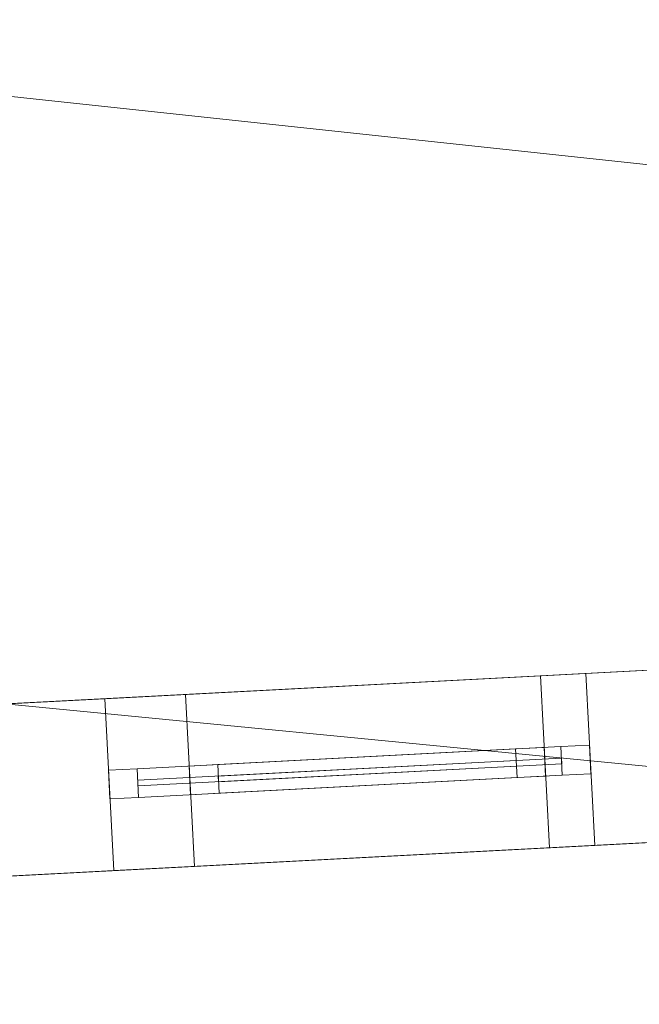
# Model space of a CAD drawing. Header units: millimetres. Extents: x -430348 to -225823, y -86243 to 5084.
# Tile 175 of 256: x -391437 to -390356, y -62625 to -60909. Entities that reach past the tile are written whole.
import ezdxf

# ---------------------------------------------------------------- set-up
doc = ezdxf.new("R2010")
doc.units = ezdxf.units.MM
for name, color, linetype, lineweight in [('A-GLAZ-CURT', 52, 'Continuous', 9), ('A-GLAZ-CWMG', 51, 'Continuous', 9), ('A-ROOF', 132, 'Continuous', 9), ('A-WALL', 113, 'Continuous', 9)]:
    doc.layers.add(name, color=color, linetype=linetype, lineweight=lineweight)

# ---------------------------------------------------------------- blocks, each defined once
blk = doc.blocks.new('System Panel - Glazed-561736-_3D_ Copy 1')
at = {"layer": 'A-GLAZ-CURT', "transparency": 33554471}
mesh = blk.add_polyface(dxfattribs=at)
corners = [(-260, 5), (-260, 5, 905), (260, 5, 905), (260, 5)]
mesh.append_faces([[corners[k] for k in face] for face in [(2, 3, 0, 1)]])
mesh = blk.add_polyface(dxfattribs=at)
corners = [(260, -5), (-260, -5), (-260, 5), (260, 5)]
mesh.append_faces([[corners[k] for k in face] for face in [(3, 0, 1, 2)]])
mesh = blk.add_polyface(dxfattribs=at)
corners = [(-260, -5, 905), (260, -5, 905), (260, 5, 905), (-260, 5, 905)]
mesh.append_faces([[corners[k] for k in face] for face in [(3, 0, 1, 2)]])
mesh = blk.add_polyface(dxfattribs=at)
corners = [(-260, -5), (-260, -5, 905), (-260, 5, 905), (-260, 5)]
mesh.append_faces([[corners[k] for k in face] for face in [(0, 1, 2, 3)]])
mesh = blk.add_polyface(dxfattribs=at)
corners = [(260, -5, 905), (260, -5), (260, 5), (260, 5, 905)]
mesh.append_faces([[corners[k] for k in face] for face in [(0, 1, 2, 3)]])
mesh = blk.add_polyface(dxfattribs=at)
corners = [(-260, -5), (260, -5), (260, -5, 905), (-260, -5, 905)]
mesh.append_faces([[corners[k] for k in face] for face in [(2, 3, 0, 1)]])
blk = doc.blocks.new('System Panel - Glazed-404072-_3D_ Copy 1')
at = {"layer": 'A-GLAZ-CURT', "transparency": 33554471}
mesh = blk.add_polyface(dxfattribs=at)
corners = [(-260, 5), (-260, 5, 225), (260, 5, 225), (260, 5)]
mesh.append_faces([[corners[k] for k in face] for face in [(1, 2, 3, 0)]])
mesh = blk.add_polyface(dxfattribs=at)
corners = [(260, -5), (-260, -5), (-260, 5), (260, 5)]
mesh.append_faces([[corners[k] for k in face] for face in [(0, 1, 2, 3)]])
mesh = blk.add_polyface(dxfattribs=at)
corners = [(-260, -5, 225), (260, -5, 225), (260, 5, 225), (-260, 5, 225)]
mesh.append_faces([[corners[k] for k in face] for face in [(0, 1, 2, 3)]])
mesh = blk.add_polyface(dxfattribs=at)
corners = [(-260, -5), (-260, -5, 225), (-260, 5, 225), (-260, 5)]
mesh.append_faces([[corners[k] for k in face] for face in [(0, 1, 2, 3)]])
mesh = blk.add_polyface(dxfattribs=at)
corners = [(260, -5, 225), (260, -5), (260, 5), (260, 5, 225)]
mesh.append_faces([[corners[k] for k in face] for face in [(0, 1, 2, 3)]])
mesh = blk.add_polyface(dxfattribs=at)
corners = [(-260, -5), (260, -5), (260, -5, 225), (-260, -5, 225)]
mesh.append_faces([[corners[k] for k in face] for face in [(2, 3, 0, 1)]])
blk = doc.blocks.new('System Panel - Door-561738-_3D_ Copy 1')
at = {"layer": 'A-GLAZ-CURT'}
mesh = blk.add_polyface(dxfattribs=at)
corners = [(-370, 5), (-370, 5, 1875), (370, 5, 1875), (370, 5)]
mesh.append_faces([[corners[k] for k in face] for face in [(1, 2, 3, 0)]])
mesh = blk.add_polyface(dxfattribs=at)
corners = [(370, -5), (-370, -5), (-370, 5), (370, 5)]
mesh.append_faces([[corners[k] for k in face] for face in [(0, 1, 2, 3)]])
mesh = blk.add_polyface(dxfattribs=at)
corners = [(-370, -5, 1875), (370, -5, 1875), (370, 5, 1875), (-370, 5, 1875)]
mesh.append_faces([[corners[k] for k in face] for face in [(0, 1, 2, 3)]])
mesh = blk.add_polyface(dxfattribs=at)
corners = [(-370, -5), (-370, -5, 1875), (-370, 5, 1875), (-370, 5)]
mesh.append_faces([[corners[k] for k in face] for face in [(0, 1, 2, 3)]])
mesh = blk.add_polyface(dxfattribs=at)
corners = [(370, -5, 1875), (370, -5), (370, 5), (370, 5, 1875)]
mesh.append_faces([[corners[k] for k in face] for face in [(0, 1, 2, 3)]])
mesh = blk.add_polyface(dxfattribs=at)
corners = [(-370, -5), (370, -5), (370, -5, 1875), (-370, -5, 1875)]
mesh.append_faces([[corners[k] for k in face] for face in [(2, 3, 0, 1)]])
blk = doc.blocks.new('System Panel - Glazed-561739-_3D_ Copy 1')
at = {"layer": 'A-GLAZ-CURT', "transparency": 33554471}
mesh = blk.add_polyface(dxfattribs=at)
corners = [(-370, 5), (-370, 5, 275), (370, 5, 275), (370, 5)]
mesh.append_faces([[corners[k] for k in face] for face in [(1, 2, 3, 0)]])
mesh = blk.add_polyface(dxfattribs=at)
corners = [(370, -5), (-370, -5), (-370, 5), (370, 5)]
mesh.append_faces([[corners[k] for k in face] for face in [(0, 1, 2, 3)]])
mesh = blk.add_polyface(dxfattribs=at)
corners = [(-370, -5, 275), (370, -5, 275), (370, 5, 275), (-370, 5, 275)]
mesh.append_faces([[corners[k] for k in face] for face in [(0, 1, 2, 3)]])
mesh = blk.add_polyface(dxfattribs=at)
corners = [(-370, -5), (-370, -5, 275), (-370, 5, 275), (-370, 5)]
mesh.append_faces([[corners[k] for k in face] for face in [(0, 1, 2, 3)]])
mesh = blk.add_polyface(dxfattribs=at)
corners = [(370, -5, 275), (370, -5), (370, 5), (370, 5, 275)]
mesh.append_faces([[corners[k] for k in face] for face in [(0, 1, 2, 3)]])
mesh = blk.add_polyface(dxfattribs=at)
corners = [(-370, -5), (370, -5), (370, -5, 275), (-370, -5, 275)]
mesh.append_faces([[corners[k] for k in face] for face in [(2, 3, 0, 1)]])
blk = doc.blocks.new('Rectangular Mullion - 50mm x 50mm-263205-_3D_ Copy 1')
at = {"layer": 'A-GLAZ-CWMG'}
mesh = blk.add_polyface(dxfattribs=at)
corners = [(0, 25), (-50, 25), (-50, -25), (0, -25)]
mesh.append_faces([[corners[k] for k in face] for face in [(3, 0, 1, 2)]])
mesh = blk.add_polyface(dxfattribs=at)
corners = [(-50, 25), (0, 25), (0, 25, -300), (-50, 25, -300)]
mesh.append_faces([[corners[k] for k in face] for face in [(0, 1, 2, 3)]])
mesh = blk.add_polyface(dxfattribs=at)
corners = [(-50, -25), (-50, 25), (-50, 25, -300), (-50, -25, -300)]
mesh.append_faces([[corners[k] for k in face] for face in [(3, 0, 1, 2)]])
mesh = blk.add_polyface(dxfattribs=at)
corners = [(0, 25), (0, -25), (0, -25, -300), (0, 25, -300)]
mesh.append_faces([[corners[k] for k in face] for face in [(3, 0, 1, 2)]])
mesh = blk.add_polyface(dxfattribs=at)
corners = [(0, -25), (-50, -25), (-50, -25, -300), (0, -25, -300)]
mesh.append_faces([[corners[k] for k in face] for face in [(0, 1, 2, 3)]])
blk = doc.blocks.new('Rectangular Mullion - 50mm x 50mm-316591-_3D_ Copy 1')
at = {"layer": 'A-GLAZ-CWMG'}
mesh = blk.add_polyface(dxfattribs=at)
corners = [(0, 25), (-50, 25), (-50, -25), (0, -25)]
mesh.append_faces([[corners[k] for k in face] for face in [(2, 3, 0, 1)]])
mesh = blk.add_polyface(dxfattribs=at)
corners = [(0, 25, -520), (0, -25, -520), (-50, -25, -520), (-50, 25, -520)]
mesh.append_faces([[corners[k] for k in face] for face in [(0, 1, 2, 3)]])
mesh = blk.add_polyface(dxfattribs=at)
corners = [(-50, 25), (0, 25), (0, 25, -520), (-50, 25, -520)]
mesh.append_faces([[corners[k] for k in face] for face in [(3, 0, 1, 2)]])
mesh = blk.add_polyface(dxfattribs=at)
corners = [(-50, -25), (-50, 25), (-50, 25, -520), (-50, -25, -520)]
mesh.append_faces([[corners[k] for k in face] for face in [(3, 0, 1, 2)]])
mesh = blk.add_polyface(dxfattribs=at)
corners = [(0, 25), (0, -25), (0, -25, -520), (0, 25, -520)]
mesh.append_faces([[corners[k] for k in face] for face in [(3, 0, 1, 2)]])
mesh = blk.add_polyface(dxfattribs=at)
corners = [(0, -25), (-50, -25), (-50, -25, -520), (0, -25, -520)]
mesh.append_faces([[corners[k] for k in face] for face in [(3, 0, 1, 2)]])
blk = doc.blocks.new('Rectangular Mullion - 50mm x 50mm-543547-_3D_ Copy 1')
at = {"layer": 'A-GLAZ-CWMG'}
mesh = blk.add_polyface(dxfattribs=at)
corners = [(0, 25), (-50, 25), (-50, -25), (0, -25)]
mesh.append_faces([[corners[k] for k in face] for face in [(3, 0, 1, 2)]])
mesh = blk.add_polyface(dxfattribs=at)
corners = [(-50, 25), (0, 25), (0, 25, -980), (-50, 25, -980)]
mesh.append_faces([[corners[k] for k in face] for face in [(0, 1, 2, 3)]])
mesh = blk.add_polyface(dxfattribs=at)
corners = [(-50, -25), (-50, 25), (-50, 25, -980), (-50, -25, -980)]
mesh.append_faces([[corners[k] for k in face] for face in [(0, 1, 2, 3)]])
mesh = blk.add_polyface(dxfattribs=at)
corners = [(0, 25), (0, -25), (0, -25, -980), (0, 25, -980)]
mesh.append_faces([[corners[k] for k in face] for face in [(0, 1, 2, 3)]])
mesh = blk.add_polyface(dxfattribs=at)
corners = [(0, -25), (-50, -25), (-50, -25, -980), (0, -25, -980)]
mesh.append_faces([[corners[k] for k in face] for face in [(0, 1, 2, 3)]])
blk = doc.blocks.new('Rectangular Mullion - 50mm x 50mm-316592-_3D_ Copy 1')
at = {"layer": 'A-GLAZ-CWMG'}
mesh = blk.add_polyface(dxfattribs=at)
corners = [(0, 25), (-50, 25), (-50, -25), (0, -25)]
mesh.append_faces([[corners[k] for k in face] for face in [(3, 0, 1, 2)]])
mesh = blk.add_polyface(dxfattribs=at)
corners = [(0, 25, -520), (0, -25, -520), (-50, -25, -520), (-50, 25, -520)]
mesh.append_faces([[corners[k] for k in face] for face in [(3, 0, 1, 2)]])
mesh = blk.add_polyface(dxfattribs=at)
corners = [(-50, 25), (0, 25), (0, 25, -520), (-50, 25, -520)]
mesh.append_faces([[corners[k] for k in face] for face in [(3, 0, 1, 2)]])
mesh = blk.add_polyface(dxfattribs=at)
corners = [(-50, -25), (-50, 25), (-50, 25, -520), (-50, -25, -520)]
mesh.append_faces([[corners[k] for k in face] for face in [(0, 1, 2, 3)]])
mesh = blk.add_polyface(dxfattribs=at)
corners = [(0, 25), (0, -25), (0, -25, -520), (0, 25, -520)]
mesh.append_faces([[corners[k] for k in face] for face in [(0, 1, 2, 3)]])
mesh = blk.add_polyface(dxfattribs=at)
corners = [(0, -25), (-50, -25), (-50, -25, -520), (0, -25, -520)]
mesh.append_faces([[corners[k] for k in face] for face in [(3, 0, 1, 2)]])
blk = doc.blocks.new('Rectangular Mullion - 50mm x 50mm-404070-_3D_ Copy 1')
at = {"layer": 'A-GLAZ-CWMG'}
mesh = blk.add_polyface(dxfattribs=at)
corners = [(25, 25), (-25, 25), (-25, -25), (25, -25)]
mesh.append_faces([[corners[k] for k in face] for face in [(2, 3, 0, 1)]])
mesh = blk.add_polyface(dxfattribs=at)
corners = [(25, 25, -520), (25, -25, -520), (-25, -25, -520), (-25, 25, -520)]
mesh.append_faces([[corners[k] for k in face] for face in [(0, 1, 2, 3)]])
mesh = blk.add_polyface(dxfattribs=at)
corners = [(-25, 25), (25, 25), (25, 25, -520), (-25, 25, -520)]
mesh.append_faces([[corners[k] for k in face] for face in [(3, 0, 1, 2)]])
mesh = blk.add_polyface(dxfattribs=at)
corners = [(-25, -25), (-25, 25), (-25, 25, -520), (-25, -25, -520)]
mesh.append_faces([[corners[k] for k in face] for face in [(3, 0, 1, 2)]])
mesh = blk.add_polyface(dxfattribs=at)
corners = [(25, 25), (25, -25), (25, -25, -520), (25, 25, -520)]
mesh.append_faces([[corners[k] for k in face] for face in [(3, 0, 1, 2)]])
mesh = blk.add_polyface(dxfattribs=at)
corners = [(25, -25), (-25, -25), (-25, -25, -520), (25, -25, -520)]
mesh.append_faces([[corners[k] for k in face] for face in [(3, 0, 1, 2)]])
blk = doc.blocks.new('Rectangular Mullion - 50mm x 50mm-263207-_3D_ Copy 1')
at = {"layer": 'A-GLAZ-CWMG'}
mesh = blk.add_polyface(dxfattribs=at)
corners = [(0, 25, -300), (0, -25, -300), (-50, -25, -300), (-50, 25, -300)]
mesh.append_faces([[corners[k] for k in face] for face in [(3, 0, 1, 2)]])
mesh = blk.add_polyface(dxfattribs=at)
corners = [(-50, 25), (0, 25), (0, 25, -300), (-50, 25, -300)]
mesh.append_faces([[corners[k] for k in face] for face in [(0, 1, 2, 3)]])
mesh = blk.add_polyface(dxfattribs=at)
corners = [(-50, -25), (-50, 25), (-50, 25, -300), (-50, -25, -300)]
mesh.append_faces([[corners[k] for k in face] for face in [(3, 0, 1, 2)]])
mesh = blk.add_polyface(dxfattribs=at)
corners = [(0, 25), (0, -25), (0, -25, -300), (0, 25, -300)]
mesh.append_faces([[corners[k] for k in face] for face in [(3, 0, 1, 2)]])
mesh = blk.add_polyface(dxfattribs=at)
corners = [(0, -25), (-50, -25), (-50, -25, -300), (0, -25, -300)]
mesh.append_faces([[corners[k] for k in face] for face in [(0, 1, 2, 3)]])
blk = doc.blocks.new('Rectangular Mullion - 50mm x 50mm-494503-_3D_ Copy 1')
at = {"layer": 'A-GLAZ-CWMG'}
mesh = blk.add_polyface(dxfattribs=at)
corners = [(0, 25, -980), (0, -25, -980), (-50, -25, -980), (-50, 25, -980)]
mesh.append_faces([[corners[k] for k in face] for face in [(3, 0, 1, 2)]])
mesh = blk.add_polyface(dxfattribs=at)
corners = [(-50, 25), (0, 25), (0, 25, -980), (-50, 25, -980)]
mesh.append_faces([[corners[k] for k in face] for face in [(0, 1, 2, 3)]])
mesh = blk.add_polyface(dxfattribs=at)
corners = [(-50, -25), (-50, 25), (-50, 25, -980), (-50, -25, -980)]
mesh.append_faces([[corners[k] for k in face] for face in [(0, 1, 2, 3)]])
mesh = blk.add_polyface(dxfattribs=at)
corners = [(0, 25), (0, -25), (0, -25, -980), (0, 25, -980)]
mesh.append_faces([[corners[k] for k in face] for face in [(0, 1, 2, 3)]])
mesh = blk.add_polyface(dxfattribs=at)
corners = [(0, -25), (-50, -25), (-50, -25, -980), (0, -25, -980)]
mesh.append_faces([[corners[k] for k in face] for face in [(0, 1, 2, 3)]])
blk = doc.blocks.new('Rectangular Mullion - 50mm x 50mm-263558-_3D_ Copy 1')
at = {"layer": 'A-GLAZ-CWMG'}
mesh = blk.add_polyface(dxfattribs=at)
corners = [(0, 25), (-50, 25), (-50, -25), (0, -25)]
mesh.append_faces([[corners[k] for k in face] for face in [(2, 3, 0, 1)]])
mesh = blk.add_polyface(dxfattribs=at)
corners = [(-50, 25), (0, 25), (0, 25, -350), (-50, 25, -350)]
mesh.append_faces([[corners[k] for k in face] for face in [(3, 0, 1, 2)]])
mesh = blk.add_polyface(dxfattribs=at)
corners = [(-50, -25), (-50, 25), (-50, 25, -350), (-50, -25, -350)]
mesh.append_faces([[corners[k] for k in face] for face in [(3, 0, 1, 2)]])
mesh = blk.add_polyface(dxfattribs=at)
corners = [(0, 25), (0, -25), (0, -25, -350), (0, 25, -350)]
mesh.append_faces([[corners[k] for k in face] for face in [(3, 0, 1, 2)]])
mesh = blk.add_polyface(dxfattribs=at)
corners = [(0, -25), (-50, -25), (-50, -25, -350), (0, -25, -350)]
mesh.append_faces([[corners[k] for k in face] for face in [(3, 0, 1, 2)]])
blk = doc.blocks.new('Rectangular Mullion - 50mm x 50mm-320855-_3D_ Copy 1')
at = {"layer": 'A-GLAZ-CWMG'}
mesh = blk.add_polyface(dxfattribs=at)
corners = [(0, 25), (-50, 25), (-50, -25), (0, -25)]
mesh.append_faces([[corners[k] for k in face] for face in [(2, 3, 0, 1)]])
mesh = blk.add_polyface(dxfattribs=at)
corners = [(0, 25, -740), (0, -25, -740), (-50, -25, -740), (-50, 25, -740)]
mesh.append_faces([[corners[k] for k in face] for face in [(0, 1, 2, 3)]])
mesh = blk.add_polyface(dxfattribs=at)
corners = [(-50, 25), (0, 25), (0, 25, -740), (-50, 25, -740)]
mesh.append_faces([[corners[k] for k in face] for face in [(0, 1, 2, 3)]])
mesh = blk.add_polyface(dxfattribs=at)
corners = [(-50, -25), (-50, 25), (-50, 25, -740), (-50, -25, -740)]
mesh.append_faces([[corners[k] for k in face] for face in [(0, 1, 2, 3)]])
mesh = blk.add_polyface(dxfattribs=at)
corners = [(0, 25), (0, -25), (0, -25, -740), (0, 25, -740)]
mesh.append_faces([[corners[k] for k in face] for face in [(0, 1, 2, 3)]])
mesh = blk.add_polyface(dxfattribs=at)
corners = [(0, -25), (-50, -25), (-50, -25, -740), (0, -25, -740)]
mesh.append_faces([[corners[k] for k in face] for face in [(0, 1, 2, 3)]])
blk = doc.blocks.new('Rectangular Mullion - 50mm x 50mm-407449-_3D_ Copy 1')
at = {"layer": 'A-GLAZ-CWMG'}
mesh = blk.add_polyface(dxfattribs=at)
corners = [(0, 25), (-50, 25), (-50, -25), (0, -25)]
mesh.append_faces([[corners[k] for k in face] for face in [(2, 3, 0, 1)]])
mesh = blk.add_polyface(dxfattribs=at)
corners = [(-50, 25), (0, 25), (0, 25, -1950), (-50, 25, -1950)]
mesh.append_faces([[corners[k] for k in face] for face in [(0, 1, 2, 3)]])
mesh = blk.add_polyface(dxfattribs=at)
corners = [(-50, -25), (-50, 25), (-50, 25, -1950), (-50, -25, -1950)]
mesh.append_faces([[corners[k] for k in face] for face in [(0, 1, 2, 3)]])
mesh = blk.add_polyface(dxfattribs=at)
corners = [(0, 25), (0, -25), (0, -25, -1950), (0, 25, -1950)]
mesh.append_faces([[corners[k] for k in face] for face in [(0, 1, 2, 3)]])
mesh = blk.add_polyface(dxfattribs=at)
corners = [(0, -25), (-50, -25), (-50, -25, -1950), (0, -25, -1950)]
mesh.append_faces([[corners[k] for k in face] for face in [(0, 1, 2, 3)]])
blk = doc.blocks.new('Rectangular Mullion - 50mm x 50mm-320854-_3D_ Copy 1')
at = {"layer": 'A-GLAZ-CWMG'}
mesh = blk.add_polyface(dxfattribs=at)
corners = [(0, 25), (-50, 25), (-50, -25), (0, -25)]
mesh.append_faces([[corners[k] for k in face] for face in [(2, 3, 0, 1)]])
mesh = blk.add_polyface(dxfattribs=at)
corners = [(0, 25, -740), (0, -25, -740), (-50, -25, -740), (-50, 25, -740)]
mesh.append_faces([[corners[k] for k in face] for face in [(0, 1, 2, 3)]])
mesh = blk.add_polyface(dxfattribs=at)
corners = [(-50, 25), (0, 25), (0, 25, -740), (-50, 25, -740)]
mesh.append_faces([[corners[k] for k in face] for face in [(0, 1, 2, 3)]])
mesh = blk.add_polyface(dxfattribs=at)
corners = [(-50, -25), (-50, 25), (-50, 25, -740), (-50, -25, -740)]
mesh.append_faces([[corners[k] for k in face] for face in [(0, 1, 2, 3)]])
mesh = blk.add_polyface(dxfattribs=at)
corners = [(0, 25), (0, -25), (0, -25, -740), (0, 25, -740)]
mesh.append_faces([[corners[k] for k in face] for face in [(0, 1, 2, 3)]])
mesh = blk.add_polyface(dxfattribs=at)
corners = [(0, -25), (-50, -25), (-50, -25, -740), (0, -25, -740)]
mesh.append_faces([[corners[k] for k in face] for face in [(0, 1, 2, 3)]])
blk = doc.blocks.new('Rectangular Mullion - 50mm x 50mm-320906-_3D_ Copy 1')
at = {"layer": 'A-GLAZ-CWMG'}
mesh = blk.add_polyface(dxfattribs=at)
corners = [(25, 25), (-25, 25), (-25, -25), (25, -25)]
mesh.append_faces([[corners[k] for k in face] for face in [(2, 3, 0, 1)]])
mesh = blk.add_polyface(dxfattribs=at)
corners = [(25, 25, -740), (25, -25, -740), (-25, -25, -740), (-25, 25, -740)]
mesh.append_faces([[corners[k] for k in face] for face in [(0, 1, 2, 3)]])
mesh = blk.add_polyface(dxfattribs=at)
corners = [(-25, 25), (25, 25), (25, 25, -740), (-25, 25, -740)]
mesh.append_faces([[corners[k] for k in face] for face in [(0, 1, 2, 3)]])
mesh = blk.add_polyface(dxfattribs=at)
corners = [(-25, -25), (-25, 25), (-25, 25, -740), (-25, -25, -740)]
mesh.append_faces([[corners[k] for k in face] for face in [(0, 1, 2, 3)]])
mesh = blk.add_polyface(dxfattribs=at)
corners = [(25, 25), (25, -25), (25, -25, -740), (25, 25, -740)]
mesh.append_faces([[corners[k] for k in face] for face in [(0, 1, 2, 3)]])
mesh = blk.add_polyface(dxfattribs=at)
corners = [(25, -25), (-25, -25), (-25, -25, -740), (25, -25, -740)]
mesh.append_faces([[corners[k] for k in face] for face in [(0, 1, 2, 3)]])
blk = doc.blocks.new('Rectangular Mullion - 50mm x 50mm-263559-_3D_ Copy 1')
at = {"layer": 'A-GLAZ-CWMG'}
mesh = blk.add_polyface(dxfattribs=at)
corners = [(0, 25, -350), (0, -25, -350), (-50, -25, -350), (-50, 25, -350)]
mesh.append_faces([[corners[k] for k in face] for face in [(0, 1, 2, 3)]])
mesh = blk.add_polyface(dxfattribs=at)
corners = [(-50, 25), (0, 25), (0, 25, -350), (-50, 25, -350)]
mesh.append_faces([[corners[k] for k in face] for face in [(3, 0, 1, 2)]])
mesh = blk.add_polyface(dxfattribs=at)
corners = [(-50, -25), (-50, 25), (-50, 25, -350), (-50, -25, -350)]
mesh.append_faces([[corners[k] for k in face] for face in [(3, 0, 1, 2)]])
mesh = blk.add_polyface(dxfattribs=at)
corners = [(0, 25), (0, -25), (0, -25, -350), (0, 25, -350)]
mesh.append_faces([[corners[k] for k in face] for face in [(3, 0, 1, 2)]])
mesh = blk.add_polyface(dxfattribs=at)
corners = [(0, -25), (-50, -25), (-50, -25, -350), (0, -25, -350)]
mesh.append_faces([[corners[k] for k in face] for face in [(3, 0, 1, 2)]])
blk = doc.blocks.new('Rectangular Mullion - 50mm x 50mm-407450-_3D_ Copy 1')
at = {"layer": 'A-GLAZ-CWMG'}
mesh = blk.add_polyface(dxfattribs=at)
corners = [(0, 25, -1950), (0, -25, -1950), (-50, -25, -1950), (-50, 25, -1950)]
mesh.append_faces([[corners[k] for k in face] for face in [(0, 1, 2, 3)]])
mesh = blk.add_polyface(dxfattribs=at)
corners = [(-50, 25), (0, 25), (0, 25, -1950), (-50, 25, -1950)]
mesh.append_faces([[corners[k] for k in face] for face in [(0, 1, 2, 3)]])
mesh = blk.add_polyface(dxfattribs=at)
corners = [(-50, -25), (-50, 25), (-50, 25, -1950), (-50, -25, -1950)]
mesh.append_faces([[corners[k] for k in face] for face in [(0, 1, 2, 3)]])
mesh = blk.add_polyface(dxfattribs=at)
corners = [(0, 25), (0, -25), (0, -25, -1950), (0, 25, -1950)]
mesh.append_faces([[corners[k] for k in face] for face in [(0, 1, 2, 3)]])
mesh = blk.add_polyface(dxfattribs=at)
corners = [(0, -25), (-50, -25), (-50, -25, -1950), (0, -25, -1950)]
mesh.append_faces([[corners[k] for k in face] for face in [(0, 1, 2, 3)]])

msp = doc.modelspace()

# ---------------------------------------------------------------- block references
at = {"layer": 'A-GLAZ-CURT', "rotation": 183.0000000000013}
msp.add_blockref('System Panel - Door-561738-_3D_ Copy 1', (-390861.5, -62219.7, 59620.9), dxfattribs=at)
at = {"layer": 'A-GLAZ-CURT', "transparency": 33554471}
for name, p, rotation in [('System Panel - Glazed-561739-_3D_ Copy 1', (-390861.5, -62219.7, 61545.9), 183.0000000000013), ('System Panel - Glazed-561736-_3D_ Copy 1', (-390830.7, -62218.1, 62920.9), 183.0000000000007), ('System Panel - Glazed-404072-_3D_ Copy 1', (-390830.7, -62218.1, 63875.9), 183.0000000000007)]:
    msp.add_blockref(name, p, dxfattribs=dict(at, rotation=rotation))
at = {"layer": 'A-GLAZ-CWMG', "extrusion": (-0.99863, -0.052336, 0), "rotation": 90}
for name, p in [('Rectangular Mullion - 50mm x 50mm-320855-_3D_ Copy 1', (41678.3, 61870.9, 393952.2)), ('Rectangular Mullion - 50mm x 50mm-320906-_3D_ Copy 1', (41678.3, 61520.9, 393952.2)), ('Rectangular Mullion - 50mm x 50mm-316591-_3D_ Copy 1', (41678.3, 64150.9, 393811.3)), ('Rectangular Mullion - 50mm x 50mm-404070-_3D_ Copy 1', (41678.3, 63850.9, 393811.3))]:
    msp.add_blockref(name, p, dxfattribs=at)
at = {"layer": 'A-GLAZ-CWMG', "extrusion": (0.99863, 0.052336, 0), "rotation": 270}
for name, p in [('Rectangular Mullion - 50mm x 50mm-320854-_3D_ Copy 1', (-41678.3, 59570.9, -393212.2)), ('Rectangular Mullion - 50mm x 50mm-316592-_3D_ Copy 1', (-41678.3, 62870.9, -393291.3))]:
    msp.add_blockref(name, p, dxfattribs=at)
at = {"layer": 'A-GLAZ-CWMG'}
for name, p, rotation in [('Rectangular Mullion - 50mm x 50mm-263205-_3D_ Copy 1', (-390521.1, -62201.8, 64150.9), 3.000000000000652), ('Rectangular Mullion - 50mm x 50mm-494503-_3D_ Copy 1', (-390521.1, -62201.8, 63850.9), 3.000000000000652), ('Rectangular Mullion - 50mm x 50mm-263558-_3D_ Copy 1', (-390442.1, -62197.7, 61870.9), 3.000000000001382), ('Rectangular Mullion - 50mm x 50mm-407450-_3D_ Copy 1', (-390442.1, -62197.7, 61520.9), 3.000000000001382)]:
    msp.add_blockref(name, p, dxfattribs=dict(at, rotation=rotation))
at = {"layer": 'A-GLAZ-CWMG', "extrusion": (0, 0, -1)}
for name, p, rotation in [('Rectangular Mullion - 50mm x 50mm-407449-_3D_ Copy 1', (391280.9, -62241.7, -59570.9), 356.9999999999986), ('Rectangular Mullion - 50mm x 50mm-263559-_3D_ Copy 1', (391280.9, -62241.7, -61520.9), 356.9999999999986), ('Rectangular Mullion - 50mm x 50mm-543547-_3D_ Copy 1', (391140.2, -62234.3, -62870.9), 356.9999999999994), ('Rectangular Mullion - 50mm x 50mm-263207-_3D_ Copy 1', (391140.2, -62234.3, -63850.9), 356.9999999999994)]:
    msp.add_blockref(name, p, dxfattribs=dict(at, rotation=rotation))

# ---------------------------------------------------------------- meshes
at = {"layer": 'A-ROOF'}
mesh = msp.add_polyface(dxfattribs=at)
corners = [(-404678.7, -63558.8, 64150.9), (-401332.4, -59842.4, 66627), (-399187.3, -59729.9, 66627), (-399154.4, -60357.5, 66186.9), (-398275.6, -60311.4, 66186.9), (-398308.5, -59683.9, 66627), (-386809.9, -59081.3, 66627), (-386778.9, -59673.4, 66211.8), (-385881.4, -59626.4, 66211.8), (-385912.4, -59034.2, 66627), (-383738.9, -58920.3, 66627), (-380022.5, -62266.6, 64150.9)]
mesh.append_faces([[corners[k] for k in face] for face in [(3, 0, 1, 2)]], dxfattribs={"vtx0": -1})
mesh.append_faces([[corners[k] for k in face] for face in [(8, 11, 7)]], dxfattribs={"vtx0": -1, "vtx1": -1})
mesh.append_faces([[corners[k] for k in face] for face in [(0, 3, 4, 11)]], dxfattribs={"vtx0": -1, "vtx2": -1})
mesh.append_faces([[corners[k] for k in face] for face in [(10, 11, 8, 9)]], dxfattribs={"vtx1": -1})
mesh.append_faces([[corners[k] for k in face] for face in [(4, 5, 7, 11)]], dxfattribs={"vtx1": -1, "vtx2": -1, "vtx3": -1})
mesh.append_faces([[corners[k] for k in face] for face in [(5, 6, 7)]], dxfattribs={"vtx2": -1})
mesh = msp.add_polyface(dxfattribs=at)
corners = [(-401332.4, -59842.4, 66749), (-404678.7, -63558.8, 64273), (-380022.5, -62266.6, 64273), (-383738.9, -58920.3, 66749), (-385912.4, -59034.2, 66749), (-385881.4, -59626.4, 66333.9), (-386778.9, -59673.4, 66333.9), (-386809.9, -59081.3, 66749), (-398308.5, -59683.9, 66749), (-398275.6, -60311.4, 66309), (-399154.4, -60357.5, 66309), (-399187.3, -59729.9, 66749)]
mesh.append_faces([[corners[k] for k in face] for face in [(5, 2, 3, 4)]], dxfattribs={"vtx0": -1})
mesh.append_faces([[corners[k] for k in face] for face in [(2, 5, 6, 9)]], dxfattribs={"vtx0": -1, "vtx2": -1, "vtx3": -1})
mesh.append_faces([[corners[k] for k in face] for face in [(0, 1, 10, 11), (8, 9, 6, 7)]], dxfattribs={"vtx1": -1})
mesh.append_faces([[corners[k] for k in face] for face in [(9, 10, 1, 2)]], dxfattribs={"vtx1": -1, "vtx3": -1})
mesh = msp.add_polyface(dxfattribs=at)
corners = [(-380022.5, -62266.6, 64273), (-404678.7, -63558.8, 64273), (-404678.7, -63558.8, 64150.9), (-380022.5, -62266.6, 64150.9)]
mesh.append_faces([[corners[k] for k in face] for face in [(1, 2, 3, 0)]])
at = {"layer": 'A-WALL'}
mesh = msp.add_polyface(dxfattribs=at)
corners = [(-389455.3, -62296.2, 57947.5), (-395214.3, -62598, 57947.5), (-394950.7, -62283.8, 57947.5), (-393249.9, -62194.7, 57947.5), (-392950.3, -62179, 57947.5), (-391762.5, -62116.7, 57947.5), (-391463, -62101, 57947.5), (-389740.8, -62010.7, 57947.5)]
mesh.append_faces([[corners[k] for k in face] for face in [(2, 3, 1)]], dxfattribs={"vtx1": -1})
mesh.append_faces([[corners[k] for k in face] for face in [(4, 5, 1, 3)]], dxfattribs={"vtx1": -1, "vtx2": -1})
mesh.append_faces([[corners[k] for k in face] for face in [(5, 6, 0, 1)]], dxfattribs={"vtx1": -1, "vtx3": -1})
mesh.append_faces([[corners[k] for k in face] for face in [(6, 7, 0)]], dxfattribs={"vtx2": -1})
mesh = msp.add_polyface(dxfattribs=at)
corners = [(-395214.3, -62598, 64475.9), (-389455.3, -62296.2, 64475.9), (-389740.8, -62010.7, 64685.9), (-394950.7, -62283.8, 64685.9)]
mesh.append_faces([[corners[k] for k in face] for face in [(3, 0, 1, 2)]])
mesh = msp.add_polyface(dxfattribs=at)
corners = [(-389740.8, -62010.7, 57947.5), (-391463, -62101, 57947.5), (-391762.5, -62116.7, 57947.5), (-392950.3, -62179, 57947.5), (-393249.9, -62194.7, 57947.5), (-394950.7, -62283.8, 57947.5), (-394950.7, -62283.8, 64685.9), (-389740.8, -62010.7, 64685.9), (-393545.7, -62210.2, 62870.9), (-393545.7, -62210.2, 64150.9), (-394164.9, -62242.6, 64150.9), (-394164.9, -62242.6, 62870.9), (-392107.7, -62134.8, 62870.9), (-392107.7, -62134.8, 64150.9), (-392587, -62159.9, 64150.9), (-392587, -62159.9, 62870.9), (-390528.9, -62052.1, 62870.9), (-390528.9, -62052.1, 64150.9), (-391148.1, -62084.5, 64150.9), (-391148.1, -62084.5, 62870.9), (-393425.9, -62203.9, 59570.9), (-393425.9, -62203.9, 61870.9), (-394324.6, -62251, 61870.9), (-394324.6, -62251, 59570.9), (-390450, -62047.9, 59570.9), (-390450, -62047.9, 61870.9), (-391288.8, -62091.9, 61870.9), (-391288.8, -62091.9, 59570.9), (-391768.1, -62117, 59394), (-391768.1, -62117, 61870.9), (-392946.5, -62178.8, 61870.9), (-392946.5, -62178.8, 59394)]
mesh.append_faces([[corners[k] for k in face] for face in [(22, 11, 21)]], dxfattribs={"vtx0": -1, "vtx1": -1})
mesh.append_faces([[corners[k] for k in face] for face in [(26, 29, 19), (8, 30, 21, 11), (11, 22, 6, 10)]], dxfattribs={"vtx0": -1, "vtx1": -1, "vtx2": -1})
mesh.append_faces([[corners[k] for k in face] for face in [(7, 25, 16, 17), (6, 14, 9, 10)]], dxfattribs={"vtx0": -1, "vtx1": -1, "vtx3": -1})
mesh.append_faces([[corners[k] for k in face] for face in [(0, 24, 25, 7), (1, 27, 24, 0), (29, 26, 27, 28), (19, 12, 13, 18), (28, 2, 3, 31)]], dxfattribs={"vtx0": -1, "vtx2": -1})
mesh.append_faces([[corners[k] for k in face] for face in [(29, 15, 12, 19), (7, 17, 18, 13), (31, 3, 4, 20), (15, 29, 30, 8)]], dxfattribs={"vtx0": -1, "vtx2": -1, "vtx3": -1})
mesh.append_faces([[corners[k] for k in face] for face in [(1, 2, 28, 27)]], dxfattribs={"vtx1": -1, "vtx2": -1, "vtx3": -1})
mesh.append_faces([[corners[k] for k in face] for face in [(19, 16, 25, 26), (6, 7, 13, 14), (30, 31, 20, 21), (22, 23, 5, 6), (23, 20, 4, 5), (14, 15, 8, 9)]], dxfattribs={"vtx1": -1, "vtx3": -1})
mesh = msp.add_polyface(dxfattribs=at)
corners = [(-390450, -62047.9, 61870.9), (-390434.2, -62347.5, 61870.9), (-391273.1, -62391.5, 61870.9), (-391288.8, -62091.9, 61870.9)]
mesh.append_faces([[corners[k] for k in face] for face in [(1, 2, 3, 0)]])
mesh = msp.add_polyface(dxfattribs=at)
corners = [(-390434.2, -62347.5, 59570.9), (-390450, -62047.9, 59570.9), (-391288.8, -62091.9, 59570.9), (-391273.1, -62391.5, 59570.9)]
mesh.append_faces([[corners[k] for k in face] for face in [(3, 0, 1, 2)]])
mesh = msp.add_polyface(dxfattribs=at)
corners = [(-390528.9, -62052.1, 64150.9), (-390513.2, -62351.6, 64150.9), (-391132.4, -62384.1, 64150.9), (-391148.1, -62084.5, 64150.9)]
mesh.append_faces([[corners[k] for k in face] for face in [(1, 2, 3, 0)]])
mesh = msp.add_polyface(dxfattribs=at)
corners = [(-390513.2, -62351.6, 62870.9), (-390528.9, -62052.1, 62870.9), (-391148.1, -62084.5, 62870.9), (-391132.4, -62384.1, 62870.9)]
mesh.append_faces([[corners[k] for k in face] for face in [(2, 3, 0, 1)]])
mesh = msp.add_polyface(dxfattribs=at)
corners = [(-390513.2, -62351.6, 64150.9), (-390528.9, -62052.1, 64150.9), (-390528.9, -62052.1, 62870.9), (-390513.2, -62351.6, 62870.9)]
mesh.append_faces([[corners[k] for k in face] for face in [(3, 0, 1, 2)]])
mesh = msp.add_polyface(dxfattribs=at)
corners = [(-390450, -62047.9, 59570.9), (-390434.2, -62347.5, 59570.9), (-390434.2, -62347.5, 61870.9), (-390450, -62047.9, 61870.9)]
mesh.append_faces([[corners[k] for k in face] for face in [(0, 1, 2, 3)]])
mesh = msp.add_polyface(dxfattribs=at)
corners = [(-391288.8, -62091.9, 61870.9), (-391273.1, -62391.5, 61870.9), (-391273.1, -62391.5, 59570.9), (-391288.8, -62091.9, 59570.9)]
mesh.append_faces([[corners[k] for k in face] for face in [(0, 1, 2, 3)]])
mesh = msp.add_polyface(dxfattribs=at)
corners = [(-391148.1, -62084.5, 64150.9), (-391132.4, -62384.1, 64150.9), (-391132.4, -62384.1, 62870.9), (-391148.1, -62084.5, 62870.9)]
mesh.append_faces([[corners[k] for k in face] for face in [(0, 1, 2, 3)]])
mesh = msp.add_polyface(dxfattribs=at)
corners = [(-395214.3, -62598, 57947.5), (-389455.3, -62296.2, 57947.5), (-389455.3, -62296.2, 64475.9), (-395214.3, -62598, 64475.9), (-393530, -62509.7, 64150.9), (-393530, -62509.7, 62870.9), (-394149.2, -62542.2, 62870.9), (-394149.2, -62542.2, 64150.9), (-392092, -62434.4, 64150.9), (-392092, -62434.4, 62870.9), (-392571.3, -62459.5, 62870.9), (-392571.3, -62459.5, 64150.9), (-390513.2, -62351.6, 64150.9), (-390513.2, -62351.6, 62870.9), (-391132.4, -62384.1, 62870.9), (-391132.4, -62384.1, 64150.9), (-393410.2, -62503.5, 61870.9), (-393410.2, -62503.5, 59570.9), (-394308.9, -62550.6, 59570.9), (-394308.9, -62550.6, 61870.9), (-390434.2, -62347.5, 61870.9), (-390434.2, -62347.5, 59570.9), (-391273.1, -62391.5, 59570.9), (-391273.1, -62391.5, 61870.9), (-391752.4, -62416.6, 61870.9), (-391752.4, -62416.6, 59394), (-392930.8, -62478.3, 59394), (-392930.8, -62478.3, 61870.9)]
mesh.append_faces([[corners[k] for k in face] for face in [(14, 20, 13)]], dxfattribs={"vtx0": -1, "vtx1": -1})
mesh.append_faces([[corners[k] for k in face] for face in [(16, 27, 5)]], dxfattribs={"vtx0": -1, "vtx1": -1, "vtx2": -1})
mesh.append_faces([[corners[k] for k in face] for face in [(14, 24, 23, 20)]], dxfattribs={"vtx0": -1, "vtx1": -1, "vtx3": -1})
mesh.append_faces([[corners[k] for k in face] for face in [(0, 18, 19, 3), (17, 26, 27, 16), (10, 27, 24, 9), (6, 19, 16, 5), (11, 4, 5), (8, 14, 15)]], dxfattribs={"vtx0": -1, "vtx2": -1})
mesh.append_faces([[corners[k] for k in face] for face in [(3, 7, 4, 11), (1, 21, 22, 25), (14, 8, 9, 24), (2, 12, 13, 20)]], dxfattribs={"vtx0": -1, "vtx2": -1, "vtx3": -1})
mesh.append_faces([[corners[k] for k in face] for face in [(17, 18, 0, 26), (6, 7, 3, 19), (10, 11, 5, 27), (15, 12, 2, 8)]], dxfattribs={"vtx1": -1, "vtx2": -1, "vtx3": -1})
mesh.append_faces([[corners[k] for k in face] for face in [(25, 26, 0, 1), (2, 3, 11, 8), (22, 23, 24, 25), (20, 21, 1, 2)]], dxfattribs={"vtx1": -1, "vtx3": -1})

doc.saveas('drawing.dxf')
